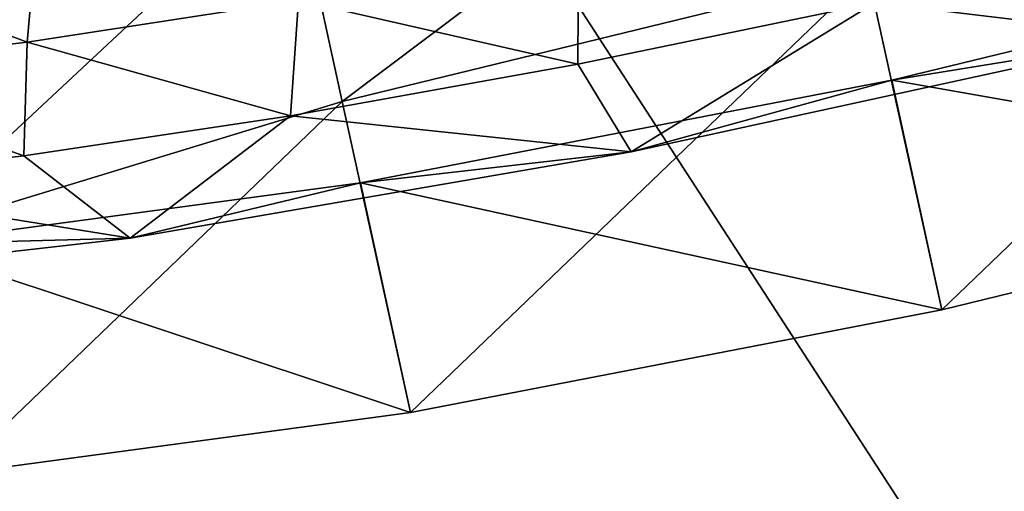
# Model space of a CAD drawing. Header units: metres. Extents: x 0 to 1651, y -1070 to 0.
# Tile 17 of 109: x 580 to 601, y -908 to -898. Entities that reach past the tile are written whole.
import ezdxf

# ---------------------------------------------------------------- set-up
doc = ezdxf.new("R2010")
doc.units = ezdxf.units.M

msp = doc.modelspace()

# ---------------------------------------------------------------- linework, layer by layer
at = {"layer": 'None'}
for points in [[(636.776367, -866.25531, -406), (615.638672, -920.923889, -63), (590.582947, -877.16272, -406)], [(590.582947, -877.16272, -406), (543.202576, -935.981506, -63), (530.069397, -889.384277, -406)], [(615.638672, -920.923889, -63), (543.202576, -935.981506, -63), (590.582947, -877.16272, -406)], [(517.490356, -892.671936, -377.175201), (554.688477, -931.153809, -60), (580.733521, -880.355408, -377.175201)], [(554.688477, -931.153809, -60), (606.657959, -920.294556, -60), (580.733521, -880.355408, -377.175201)], [(580.733521, -880.355408, -377.175201), (606.657959, -920.294556, -60), (658.267761, -907.837219, -60)], [(658.267761, -907.837219, -60), (709.468689, -893.793701, -60), (580.733521, -880.355408, -377.175201)]]:
    msp.add_3dface(points, dxfattribs=at)
at = {"layer": 'None012310'}
for points in [[(585.779724, -894.610413, -276.045746), (596.888062, -891.903198, -278.304474), (586.837585, -899.459106, -276.654877)], [(596.888062, -891.903198, -278.304474), (597.945862, -896.751892, -278.913635), (586.837585, -899.459106, -276.654877)], [(576.481445, -897.446594, -269.617401), (585.779724, -894.610413, -276.045746), (577.539246, -902.295288, -270.226563)], [(585.779724, -894.610413, -276.045746), (586.837585, -899.459106, -276.654877), (577.539246, -902.295288, -270.226563)], [(597.945862, -896.751892, -278.913635), (609.173096, -894.585754, -276.658905), (599.507507, -903.860291, -219.619919)], [(599.507507, -903.860291, -219.619919), (609.173096, -894.585754, -276.658905), (610.615845, -901.153076, -221.878662)], [(572.51593, -898.310913, -269.62384), (580.867859, -895.573608, -276.908386), (576.481445, -897.446594, -269.617401)], [(572.51593, -898.310913, -269.62384), (573.919128, -895.655762, -271.472473), (580.867859, -895.573608, -276.908386)], [(575.438354, -896.426697, -226.093597), (580.177734, -898.205078, -221.281174), (580.388672, -895.848877, -222.096115)], [(580.388672, -895.848877, -222.096115), (580.177734, -898.205078, -221.281174), (585.910034, -897.328186, -218.306503)], [(604.091553, -898.092407, -216.529755), (604.342407, -895.935852, -216.411041), (598.093811, -897.377991, -215.783035)], [(585.910034, -897.328186, -218.306503), (591.812256, -898.6698, -216.408783), (591.830688, -896.252014, -216.59137)], [(591.812256, -898.6698, -216.408783), (598.093811, -897.377991, -215.783035), (591.830688, -896.252014, -216.59137)], [(609.558044, -896.304382, -221.269516), (604.091553, -898.092407, -216.529755), (598.449707, -899.011597, -219.010773)], [(610.615845, -901.153076, -221.878662), (609.558044, -896.304382, -221.269516), (598.449707, -899.011597, -219.010773)], [(575.438354, -896.426697, -226.093597), (575.020691, -898.807007, -225.445541), (580.177734, -898.205078, -221.281174)], [(586.837585, -899.459106, -276.654877), (597.945862, -896.751892, -278.913635), (588.280334, -906.026428, -221.874649)], [(588.280334, -906.026428, -221.874649), (597.945862, -896.751892, -278.913635), (599.507507, -903.860291, -219.619919)], [(580.177734, -898.205078, -221.281174), (585.739014, -899.761658, -218.264221), (585.910034, -897.328186, -218.306503)], [(585.739014, -899.761658, -218.264221), (591.812256, -898.6698, -216.408783), (585.910034, -897.328186, -218.306503)], [(592.938538, -900.525879, -216.527756), (598.093811, -897.377991, -215.783035), (591.812256, -898.6698, -216.408783)], [(592.938538, -900.525879, -216.527756), (604.091553, -898.092407, -216.529755), (598.093811, -897.377991, -215.783035)], [(575.020691, -898.807007, -225.445541), (580.107544, -900.611633, -221.278061), (580.177734, -898.205078, -221.281174)], [(580.177734, -898.205078, -221.281174), (580.107544, -900.611633, -221.278061), (585.739014, -899.761658, -218.264221)], [(604.091553, -898.092407, -216.529755), (592.938538, -900.525879, -216.527756), (598.449707, -899.011597, -219.010773)], [(575.134277, -901.187012, -225.334457), (580.107544, -900.611633, -221.278061), (575.020691, -898.807007, -225.445541)], [(585.739014, -899.761658, -218.264221), (592.938538, -900.525879, -216.527756), (591.812256, -898.6698, -216.408783)], [(598.449707, -899.011597, -219.010773), (592.938538, -900.525879, -216.527756), (587.222473, -901.177734, -221.265503)], [(599.507507, -903.860291, -219.619919), (598.449707, -899.011597, -219.010773), (587.222473, -901.177734, -221.265503)], [(599.507507, -903.860291, -219.619919), (610.615845, -901.153076, -221.878662), (598.449707, -899.011597, -219.010773)], [(577.539246, -902.295288, -270.226563), (586.837585, -899.459106, -276.654877), (578.643494, -907.321716, -228.299576)], [(578.643494, -907.321716, -228.299576), (586.837585, -899.459106, -276.654877), (588.280334, -906.026428, -221.874649)], [(580.107544, -900.611633, -221.278061), (582.356079, -902.348022, -220.401093), (585.739014, -899.761658, -218.264221)], [(582.356079, -902.348022, -220.401093), (592.938538, -900.525879, -216.527756), (585.739014, -899.761658, -218.264221)], [(582.356079, -902.348022, -220.401093), (580.107544, -900.611633, -221.278061), (575.134277, -901.187012, -225.334457)], [(592.938538, -900.525879, -216.527756), (582.356079, -902.348022, -220.401093), (587.222473, -901.177734, -221.265503)], [(573.620544, -903.33905, -227.682587), (582.356079, -902.348022, -220.401093), (575.134277, -901.187012, -225.334457)], [(587.222473, -901.177734, -221.265503), (582.356079, -902.348022, -220.401093), (577.585632, -902.472961, -227.69043)], [(588.280334, -906.026428, -221.874649), (587.222473, -901.177734, -221.265503), (577.585632, -902.472961, -227.69043)], [(588.280334, -906.026428, -221.874649), (599.507507, -903.860291, -219.619919), (587.222473, -901.177734, -221.265503)], [(582.356079, -902.348022, -220.401093), (573.620544, -903.33905, -227.682587), (577.585632, -902.472961, -227.69043)], [(578.643494, -907.321716, -228.299576), (588.280334, -906.026428, -221.874649), (577.585632, -902.472961, -227.69043)]]:
    msp.add_3dface(points, dxfattribs=at)

doc.saveas('drawing.dxf')
